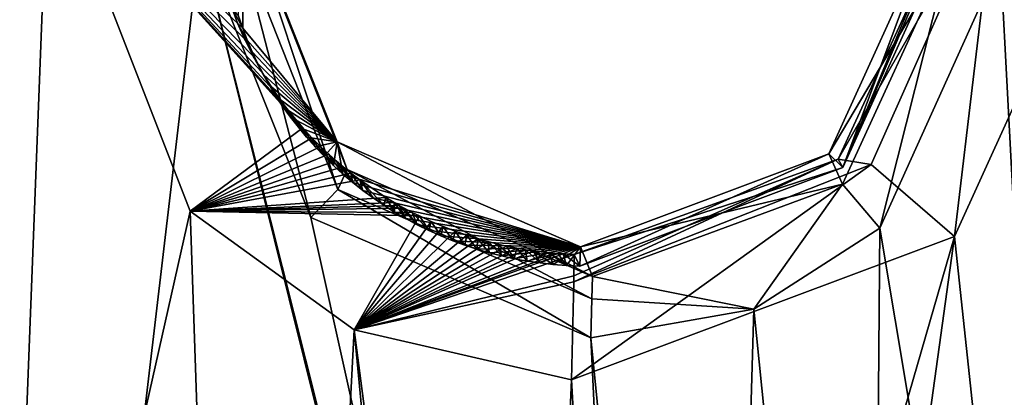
# Model space of a CAD drawing. Header units: millimetres. Extents: x -147 to 294, y -82 to 275.
# Tile 255 of 256: x 210.71 to 216.52, y 208.26 to 210.48. Entities that reach past the tile are written whole.
import ezdxf

# ---------------------------------------------------------------- set-up
doc = ezdxf.new("R2010")
doc.units = ezdxf.units.MM
doc.header["$LTSCALE"] = 67.506716
for name, color, linetype in [('1596', 7, 'CONTINUOUS'), ('1880', 7, 'CONTINUOUS'), ('2227', 7, 'CONTINUOUS'), ('2244', 7, 'CONTINUOUS'), ('2247', 7, 'CONTINUOUS'), ('2248', 7, 'CONTINUOUS'), ('2249', 7, 'CONTINUOUS'), ('2256', 7, 'CONTINUOUS'), ('2257', 7, 'CONTINUOUS'), ('2258', 7, 'CONTINUOUS'), ('2259', 7, 'CONTINUOUS'), ('2260', 7, 'CONTINUOUS'), ('756', 7, 'CONTINUOUS'), ('841', 7, 'CONTINUOUS')]:
    doc.layers.add(name, color=color, linetype=linetype)

msp = doc.modelspace()

# ---------------------------------------------------------------- linework, layer by layer
at = {"layer": '1596', "linetype": 'CONTINUOUS'}
for points in [[(214.3341, 229.9431, -7.5294), (210.1311, 211.5281, -11.464), (208.2335, 206.5447, -12.4488), (214.3341, 229.9431, -7.5294)], [(208.4546, 216.4223, -10.1242), (214.3341, 229.9431, -7.5294), (208.2335, 206.5447, -12.4488), (208.4546, 216.4223, -10.1242)]]:
    msp.add_3dface(points, dxfattribs=at)
at = {"layer": '1880', "linetype": 'CONTINUOUS'}
for points in [[(210.6023, 204.4226, -13.2026), (210.5039, 211.5174, -11.4563), (210.8765, 211.5066, -11.4491), (210.6023, 204.4226, -13.2026)], [(210.6023, 204.4226, -13.2026), (210.8765, 211.5066, -11.4491), (211.7116, 209.3545, -11.9461), (210.6023, 204.4226, -13.2026)], [(217.1997, 211.35, -11.4285), (216.8195, 203.6394, -13.3464), (216.2227, 209.2054, -11.9415), (217.1997, 211.35, -11.4285)], [(212.1099, 197.6814, -14.9637), (210.6023, 204.4226, -13.2026), (211.7116, 209.3545, -11.9461), (212.1099, 197.6814, -14.9637)], [(212.6802, 208.6537, -12.0996), (212.1099, 197.6814, -14.9637), (211.7116, 209.3545, -11.9461), (212.6802, 208.6537, -12.0996)], [(216.2227, 209.2054, -11.9415), (214.2903, 202.5168, -13.6393), (213.9623, 208.3589, -12.1563), (216.2227, 209.2054, -11.9415)], [(215.4124, 203.3553, -13.4162), (214.2903, 202.5168, -13.6393), (216.2227, 209.2054, -11.9415), (215.4124, 203.3553, -13.4162)], [(216.8195, 203.6394, -13.3464), (215.4124, 203.3553, -13.4162), (216.2227, 209.2054, -11.9415), (216.8195, 203.6394, -13.3464)], [(213.7106, 197.7801, -14.9163), (212.1099, 197.6814, -14.9637), (212.6802, 208.6537, -12.0996), (213.7106, 197.7801, -14.9163)], [(213.6499, 201.2404, -13.9814), (213.7106, 197.7801, -14.9163), (212.6802, 208.6537, -12.0996), (213.6499, 201.2404, -13.9814)], [(213.9623, 208.3589, -12.1563), (213.6499, 201.2404, -13.9814), (212.6802, 208.6537, -12.0996), (213.9623, 208.3589, -12.1563)], [(214.2903, 202.5168, -13.6393), (213.6499, 201.2404, -13.9814), (213.9623, 208.3589, -12.1563), (214.2903, 202.5168, -13.6393)]]:
    msp.add_3dface(points, dxfattribs=at)
at = {"layer": '2227', "linetype": 'CONTINUOUS'}
for points in [[(208.2992, 211.0558, -9.2723), (210.1168, 196.9435, -12.824), (211.7722, 210.9519, -9.1959), (208.2992, 211.0558, -9.2723)], [(211.7722, 210.9519, -9.1959), (210.1168, 196.9435, -12.824), (214.8126, 198.8724, -12.2285), (211.7722, 210.9519, -9.1959)], [(212.4249, 209.3177, -9.5751), (211.7722, 210.9519, -9.1959), (214.489, 200.0232, -11.92), (212.4249, 209.3177, -9.5751)], [(214.489, 200.0232, -11.92), (211.7722, 210.9519, -9.1959), (214.8126, 198.8724, -12.2285), (214.489, 200.0232, -11.92)], [(216.4957, 210.8321, -9.1839), (215.7828, 209.2546, -9.5621), (216.9473, 202.2943, -11.3214), (216.4957, 210.8321, -9.1839)], [(218.0914, 210.7973, -9.2039), (216.4957, 210.8321, -9.1839), (216.9473, 202.2943, -11.3214), (218.0914, 210.7973, -9.2039)], [(214.0775, 208.6076, -9.7266), (212.4249, 209.3177, -9.5751), (214.489, 200.0232, -11.92), (214.0775, 208.6076, -9.7266)], [(215.7828, 209.2546, -9.5621), (215.0399, 208.7764, -9.6797), (215.7238, 202.0169, -11.3892), (215.7828, 209.2546, -9.5621)], [(215.7828, 209.2546, -9.5621), (215.7238, 202.0169, -11.3892), (216.9473, 202.2943, -11.3214), (215.7828, 209.2546, -9.5621)], [(215.0399, 208.7764, -9.6797), (214.0775, 208.6076, -9.7266), (214.8159, 201.1717, -11.613), (215.0399, 208.7764, -9.6797)], [(215.7238, 202.0169, -11.3892), (215.0399, 208.7764, -9.6797), (214.8159, 201.1717, -11.613), (215.7238, 202.0169, -11.3892)], [(214.8159, 201.1717, -11.613), (214.0775, 208.6076, -9.7266), (214.489, 200.0232, -11.92), (214.8159, 201.1717, -11.613)]]:
    msp.add_3dface(points, dxfattribs=at)
at = {"layer": '2244', "linetype": 'CONTINUOUS'}
for points in [[(211.9969, 210.9681, -9.2895), (212.5832, 209.4833, -9.6268), (212.0769, 211.0192, -9.5143), (211.9969, 210.9681, -9.2895)], [(212.0769, 211.0192, -9.5143), (212.5832, 209.4833, -9.6268), (212.6393, 209.601, -9.8336), (212.0769, 211.0192, -9.5143)], [(211.7722, 210.9519, -9.1959), (212.4249, 209.3177, -9.5751), (211.9969, 210.9681, -9.2895), (211.7722, 210.9519, -9.1959)], [(211.9969, 210.9681, -9.2895), (212.4249, 209.3177, -9.5751), (212.5832, 209.4833, -9.6268), (211.9969, 210.9681, -9.2895)], [(212.5832, 209.4833, -9.6268), (214.0834, 208.8373, -9.7635), (212.6393, 209.601, -9.8336), (212.5832, 209.4833, -9.6268)], [(214.0872, 208.9694, -9.9443), (212.6393, 209.601, -9.8336), (214.0834, 208.8373, -9.7635), (214.0872, 208.9694, -9.9443)], [(212.4249, 209.3177, -9.5751), (214.0775, 208.6076, -9.7266), (212.5832, 209.4833, -9.6268), (212.4249, 209.3177, -9.5751)], [(212.5832, 209.4833, -9.6268), (214.0775, 208.6076, -9.7266), (214.0834, 208.8373, -9.7635), (212.5832, 209.4833, -9.6268)]]:
    msp.add_3dface(points, dxfattribs=at)
at = {"layer": '2247', "linetype": 'CONTINUOUS'}
for points in [[(215.7828, 209.2546, -9.5621), (216.197, 210.8996, -9.4395), (215.563, 209.5147, -9.7816), (215.7828, 209.2546, -9.5621)], [(215.7828, 209.2546, -9.5621), (216.4957, 210.8321, -9.1839), (216.197, 210.8996, -9.4395), (215.7828, 209.2546, -9.5621)], [(214.0872, 208.9694, -9.9443), (215.0399, 208.7764, -9.6797), (215.563, 209.5147, -9.7816), (214.0872, 208.9694, -9.9443)], [(215.0399, 208.7764, -9.6797), (215.7828, 209.2546, -9.5621), (215.563, 209.5147, -9.7816), (215.0399, 208.7764, -9.6797)], [(215.0399, 208.7764, -9.6797), (214.0872, 208.9694, -9.9443), (214.0834, 208.8373, -9.7635), (215.0399, 208.7764, -9.6797)], [(214.0775, 208.6076, -9.7266), (215.0399, 208.7764, -9.6797), (214.0834, 208.8373, -9.7635), (214.0775, 208.6076, -9.7266)]]:
    msp.add_3dface(points, dxfattribs=at)
at = {"layer": '2248', "linetype": 'CONTINUOUS'}
for points in [[(215.4809, 209.6924, -10.4851), (216.197, 210.8996, -9.4395), (216.1087, 211.0713, -10.154), (215.4809, 209.6924, -10.4851)], [(215.563, 209.5147, -9.7816), (216.197, 210.8996, -9.4395), (215.4809, 209.6924, -10.4851), (215.563, 209.5147, -9.7816)], [(214.0154, 209.144, -10.6257), (215.563, 209.5147, -9.7816), (215.4809, 209.6924, -10.4851), (214.0154, 209.144, -10.6257)], [(214.0872, 208.9694, -9.9443), (215.563, 209.5147, -9.7816), (214.0154, 209.144, -10.6257), (214.0872, 208.9694, -9.9443)]]:
    msp.add_3dface(points, dxfattribs=at)
at = {"layer": '2249', "linetype": 'CONTINUOUS'}
for points in [[(212.0769, 211.0192, -9.5143), (212.6393, 209.601, -9.8336), (212.0201, 211.1751, -10.1659), (212.0769, 211.0192, -9.5143)], [(212.0201, 211.1751, -10.1659), (212.6393, 209.601, -9.8336), (212.5808, 209.7639, -10.4935), (212.0201, 211.1751, -10.1659)], [(212.6393, 209.601, -9.8336), (214.0872, 208.9694, -9.9443), (212.5808, 209.7639, -10.4935), (212.6393, 209.601, -9.8336)], [(214.0872, 208.9694, -9.9443), (214.0154, 209.144, -10.6257), (212.5808, 209.7639, -10.4935), (214.0872, 208.9694, -9.9443)]]:
    msp.add_3dface(points, dxfattribs=at)
at = {"layer": '2256', "linetype": 'CONTINUOUS'}
for points in [[(211.7116, 209.3545, -11.9461), (210.8765, 211.5066, -11.4491), (212.3783, 209.8455, -10.9087), (211.7116, 209.3545, -11.9461)], [(212.3783, 209.8455, -10.9087), (210.8765, 211.5066, -11.4491), (212.3241, 209.9087, -10.8976), (212.3783, 209.8455, -10.9087)], [(212.3241, 209.9087, -10.8976), (210.8765, 211.5066, -11.4491), (212.2676, 209.98, -10.8848), (212.3241, 209.9087, -10.8976)], [(212.2676, 209.98, -10.8848), (210.8765, 211.5066, -11.4491), (212.2042, 210.0683, -10.8679), (212.2676, 209.98, -10.8848)], [(212.2042, 210.0683, -10.8679), (210.8765, 211.5066, -11.4491), (212.1369, 210.1737, -10.8471), (212.2042, 210.0683, -10.8679)], [(212.1369, 210.1737, -10.8471), (210.8765, 211.5066, -11.4491), (212.0836, 210.2685, -10.8279), (212.1369, 210.1737, -10.8471)], [(212.0836, 210.2685, -10.8279), (210.8765, 211.5066, -11.4491), (212.0329, 210.371, -10.8069), (212.0836, 210.2685, -10.8279)], [(212.0329, 210.371, -10.8069), (210.8765, 211.5066, -11.4491), (211.9927, 210.4641, -10.7879), (212.0329, 210.371, -10.8069)], [(211.9927, 210.4641, -10.7879), (210.8765, 211.5066, -11.4491), (211.9602, 210.5502, -10.7705), (211.9927, 210.4641, -10.7879)], [(212.4314, 209.788, -10.9186), (211.7116, 209.3545, -11.9461), (212.3783, 209.8455, -10.9087), (212.4314, 209.788, -10.9186)], [(212.4824, 209.7365, -10.9273), (211.7116, 209.3545, -11.9461), (212.4314, 209.788, -10.9186), (212.4824, 209.7365, -10.9273)], [(212.5308, 209.6905, -10.935), (211.7116, 209.3545, -11.9461), (212.4824, 209.7365, -10.9273), (212.5308, 209.6905, -10.935)], [(212.5744, 209.6514, -10.9414), (211.7116, 209.3545, -11.9461), (212.5308, 209.6905, -10.935), (212.5744, 209.6514, -10.9414)], [(212.615, 209.6167, -10.9469), (211.7116, 209.3545, -11.9461), (212.5744, 209.6514, -10.9414), (212.615, 209.6167, -10.9469)], [(212.6611, 209.5794, -10.9526), (211.7116, 209.3545, -11.9461), (212.615, 209.6167, -10.9469), (212.6611, 209.5794, -10.9526)], [(212.7129, 209.5398, -10.9585), (211.7116, 209.3545, -11.9461), (212.6611, 209.5794, -10.9526), (212.7129, 209.5398, -10.9585)], [(212.8665, 209.4356, -10.9729), (211.7116, 209.3545, -11.9461), (212.7129, 209.5398, -10.9585), (212.8665, 209.4356, -10.9729)], [(212.9161, 209.4058, -10.9767), (211.7116, 209.3545, -11.9461), (212.8665, 209.4356, -10.9729), (212.9161, 209.4058, -10.9767)], [(212.9463, 209.3885, -10.9788), (211.7116, 209.3545, -11.9461), (212.9161, 209.4058, -10.9767), (212.9463, 209.3885, -10.9788)], [(212.9749, 209.3727, -10.9807), (211.7116, 209.3545, -11.9461), (212.9463, 209.3885, -10.9788), (212.9749, 209.3727, -10.9807)], [(213.023, 209.3473, -10.9835), (211.7116, 209.3545, -11.9461), (212.9749, 209.3727, -10.9807), (213.023, 209.3473, -10.9835)], [(212.6802, 208.6537, -12.0996), (211.7116, 209.3545, -11.9461), (213.0653, 209.3261, -10.9858), (212.6802, 208.6537, -12.0996)], [(213.0653, 209.3261, -10.9858), (211.7116, 209.3545, -11.9461), (213.023, 209.3473, -10.9835), (213.0653, 209.3261, -10.9858)], [(213.134, 209.2942, -10.9889), (212.6802, 208.6537, -12.0996), (213.0653, 209.3261, -10.9858), (213.134, 209.2942, -10.9889)], [(213.2064, 209.2634, -10.9916), (212.6802, 208.6537, -12.0996), (213.134, 209.2942, -10.9889), (213.2064, 209.2634, -10.9916)], [(213.2772, 209.2361, -10.9935), (212.6802, 208.6537, -12.0996), (213.2064, 209.2634, -10.9916), (213.2772, 209.2361, -10.9935)], [(213.3453, 209.2124, -10.9948), (212.6802, 208.6537, -12.0996), (213.2772, 209.2361, -10.9935), (213.3453, 209.2124, -10.9948)], [(213.4102, 209.1921, -10.9955), (212.6802, 208.6537, -12.0996), (213.3453, 209.2124, -10.9948), (213.4102, 209.1921, -10.9955)], [(213.4706, 209.175, -10.9957), (212.6802, 208.6537, -12.0996), (213.4102, 209.1921, -10.9955), (213.4706, 209.175, -10.9957)], [(213.5271, 209.1606, -10.9956), (212.6802, 208.6537, -12.0996), (213.4706, 209.175, -10.9957), (213.5271, 209.1606, -10.9956)], [(213.5791, 209.1488, -10.9951), (212.6802, 208.6537, -12.0996), (213.5271, 209.1606, -10.9956), (213.5791, 209.1488, -10.9951)], [(213.64, 209.1365, -10.9942), (212.6802, 208.6537, -12.0996), (213.5791, 209.1488, -10.9951), (213.64, 209.1365, -10.9942)], [(213.6921, 209.1273, -10.9931), (212.6802, 208.6537, -12.0996), (213.64, 209.1365, -10.9942), (213.6921, 209.1273, -10.9931)], [(213.7361, 209.1206, -10.992), (212.6802, 208.6537, -12.0996), (213.6921, 209.1273, -10.9931), (213.7361, 209.1206, -10.992)], [(213.8289, 209.1092, -10.989), (212.6802, 208.6537, -12.0996), (213.7361, 209.1206, -10.992), (213.8289, 209.1092, -10.989)], [(213.8824, 209.1043, -10.9869), (212.6802, 208.6537, -12.0996), (213.8289, 209.1092, -10.989), (213.8824, 209.1043, -10.9869)], [(213.9143, 209.1021, -10.9854), (212.6802, 208.6537, -12.0996), (213.8824, 209.1043, -10.9869), (213.9143, 209.1021, -10.9854)], [(213.9779, 209.0989, -10.9822), (212.6802, 208.6537, -12.0996), (213.9143, 209.1021, -10.9854), (213.9779, 209.0989, -10.9822)], [(213.9766, 208.9731, -11.7066), (212.6802, 208.6537, -12.0996), (213.9779, 209.0989, -10.9822), (213.9766, 208.9731, -11.7066)], [(213.9759, 208.9384, -11.7596), (212.6802, 208.6537, -12.0996), (213.9766, 208.9731, -11.7066), (213.9759, 208.9384, -11.7596)], [(213.9623, 208.3589, -12.1563), (212.6802, 208.6537, -12.0996), (213.9759, 208.9384, -11.7596), (213.9623, 208.3589, -12.1563)]]:
    msp.add_3dface(points, dxfattribs=at)
at = {"layer": '2257', "linetype": 'CONTINUOUS'}
for points in [[(217.1997, 211.35, -11.4285), (216.2227, 209.2054, -11.9415), (216.4709, 211.2916, -11.1106), (217.1997, 211.35, -11.4285)], [(216.2095, 211.1228, -10.3767), (216.4709, 211.2916, -11.1106), (215.5376, 209.662, -10.7599), (216.2095, 211.1228, -10.3767)], [(216.4709, 211.2916, -11.1106), (215.7309, 209.63, -11.5326), (215.5376, 209.662, -10.7599), (216.4709, 211.2916, -11.1106)], [(216.4709, 211.2916, -11.1106), (216.2227, 209.2054, -11.9415), (215.7309, 209.63, -11.5326), (216.4709, 211.2916, -11.1106)], [(216.2227, 209.2054, -11.9415), (213.9623, 208.3589, -12.1563), (215.7309, 209.63, -11.5326), (216.2227, 209.2054, -11.9415)], [(213.9623, 208.3589, -12.1563), (213.9759, 208.9384, -11.7596), (215.7309, 209.63, -11.5326), (213.9623, 208.3589, -12.1563)], [(213.9759, 208.9384, -11.7596), (213.9766, 208.9731, -11.7066), (215.5376, 209.662, -10.7599), (213.9759, 208.9384, -11.7596)], [(215.7309, 209.63, -11.5326), (213.9759, 208.9384, -11.7596), (215.5376, 209.662, -10.7599), (215.7309, 209.63, -11.5326)], [(213.9766, 208.9731, -11.7066), (213.9779, 209.0989, -10.9822), (215.5376, 209.662, -10.7599), (213.9766, 208.9731, -11.7066)]]:
    msp.add_3dface(points, dxfattribs=at)
at = {"layer": '2258', "linetype": 'CONTINUOUS'}
for points in [[(216.2095, 211.1228, -10.3767), (215.5376, 209.662, -10.7599), (215.5638, 209.6124, -10.5044), (216.2095, 211.1228, -10.3767)], [(216.2269, 211.0701, -10.1545), (216.2095, 211.1228, -10.3767), (215.5638, 209.6124, -10.5044), (216.2269, 211.0701, -10.1545)], [(215.5376, 209.662, -10.7599), (213.9779, 209.0989, -10.9822), (215.5638, 209.6124, -10.5044), (215.5376, 209.662, -10.7599)], [(215.5638, 209.6124, -10.5044), (213.9779, 209.0989, -10.9822), (214.0125, 209.0298, -10.6535), (215.5638, 209.6124, -10.5044)]]:
    msp.add_3dface(points, dxfattribs=at)
at = {"layer": '2259', "linetype": 'CONTINUOUS'}
for points in [[(211.9987, 210.5045, -10.326), (212.0201, 211.1751, -10.1659), (212.0226, 210.4341, -10.3424), (211.9987, 210.5045, -10.326)], [(212.0201, 211.1751, -10.1659), (212.5808, 209.7639, -10.4935), (212.0226, 210.4341, -10.3424), (212.0201, 211.1751, -10.1659)], [(215.4809, 209.6924, -10.4851), (216.1087, 211.0713, -10.154), (215.5638, 209.6124, -10.5044), (215.4809, 209.6924, -10.4851)], [(216.1087, 211.0713, -10.154), (216.1681, 211.0707, -10.1543), (215.5638, 209.6124, -10.5044), (216.1087, 211.0713, -10.154)], [(216.1681, 211.0707, -10.1543), (216.2269, 211.0701, -10.1545), (215.5638, 209.6124, -10.5044), (216.1681, 211.0707, -10.1543)], [(212.0226, 210.4341, -10.3424), (212.5808, 209.7639, -10.4935), (212.0494, 210.3643, -10.3586), (212.0226, 210.4341, -10.3424)], [(212.0494, 210.3643, -10.3586), (212.5808, 209.7639, -10.4935), (212.0788, 210.2953, -10.3746), (212.0494, 210.3643, -10.3586)], [(212.0788, 210.2953, -10.3746), (212.5808, 209.7639, -10.4935), (212.1107, 210.2274, -10.3902), (212.0788, 210.2953, -10.3746)], [(212.1107, 210.2274, -10.3902), (212.5808, 209.7639, -10.4935), (212.1451, 210.1606, -10.4056), (212.1107, 210.2274, -10.3902)], [(212.1451, 210.1606, -10.4056), (212.5808, 209.7639, -10.4935), (212.1819, 210.0952, -10.4207), (212.1451, 210.1606, -10.4056)], [(212.1819, 210.0952, -10.4207), (212.5808, 209.7639, -10.4935), (212.2209, 210.0313, -10.4353), (212.1819, 210.0952, -10.4207)], [(212.2209, 210.0313, -10.4353), (212.5808, 209.7639, -10.4935), (212.2619, 209.969, -10.4495), (212.2209, 210.0313, -10.4353)], [(212.2619, 209.969, -10.4495), (212.5808, 209.7639, -10.4935), (212.3051, 209.9086, -10.4633), (212.2619, 209.969, -10.4495)], [(212.3051, 209.9086, -10.4633), (212.5808, 209.7639, -10.4935), (212.3509, 209.8492, -10.4768), (212.3051, 209.9086, -10.4633)], [(212.3509, 209.8492, -10.4768), (212.5808, 209.7639, -10.4935), (212.3992, 209.7909, -10.49), (212.3509, 209.8492, -10.4768)], [(212.3992, 209.7909, -10.49), (212.5808, 209.7639, -10.4935), (212.45, 209.734, -10.5029), (212.3992, 209.7909, -10.49)], [(212.45, 209.734, -10.5029), (212.5808, 209.7639, -10.4935), (212.5029, 209.6786, -10.5154), (212.45, 209.734, -10.5029)], [(212.5029, 209.6786, -10.5154), (212.5808, 209.7639, -10.4935), (212.5577, 209.6249, -10.5274), (212.5029, 209.6786, -10.5154)], [(212.5577, 209.6249, -10.5274), (212.5808, 209.7639, -10.4935), (212.6142, 209.5733, -10.539), (212.5577, 209.6249, -10.5274)], [(212.5808, 209.7639, -10.4935), (214.0154, 209.144, -10.6257), (212.6142, 209.5733, -10.539), (212.5808, 209.7639, -10.4935)], [(214.0154, 209.144, -10.6257), (215.4809, 209.6924, -10.4851), (214.0125, 209.0298, -10.6535), (214.0154, 209.144, -10.6257)], [(215.4809, 209.6924, -10.4851), (215.5638, 209.6124, -10.5044), (214.0125, 209.0298, -10.6535), (215.4809, 209.6924, -10.4851)], [(212.6142, 209.5733, -10.539), (214.0154, 209.144, -10.6257), (212.6722, 209.524, -10.55), (212.6142, 209.5733, -10.539)], [(212.6722, 209.524, -10.55), (214.0154, 209.144, -10.6257), (212.7315, 209.4771, -10.5604), (212.6722, 209.524, -10.55)], [(212.7315, 209.4771, -10.5604), (214.0154, 209.144, -10.6257), (212.7921, 209.4327, -10.5702), (212.7315, 209.4771, -10.5604)], [(212.7921, 209.4327, -10.5702), (214.0154, 209.144, -10.6257), (212.8546, 209.3902, -10.5796), (212.7921, 209.4327, -10.5702)], [(212.8546, 209.3902, -10.5796), (214.0154, 209.144, -10.6257), (212.9191, 209.3495, -10.5885), (212.8546, 209.3902, -10.5796)], [(212.9191, 209.3495, -10.5885), (214.0154, 209.144, -10.6257), (212.9852, 209.311, -10.5969), (212.9191, 209.3495, -10.5885)], [(212.9852, 209.311, -10.5969), (214.0154, 209.144, -10.6257), (213.0528, 209.2746, -10.6048), (212.9852, 209.311, -10.5969)], [(213.0528, 209.2746, -10.6048), (214.0154, 209.144, -10.6257), (213.1216, 209.2405, -10.6121), (213.0528, 209.2746, -10.6048)], [(213.1216, 209.2405, -10.6121), (214.0154, 209.144, -10.6257), (213.1914, 209.2089, -10.6189), (213.1216, 209.2405, -10.6121)], [(213.1914, 209.2089, -10.6189), (214.0154, 209.144, -10.6257), (213.2619, 209.1799, -10.625), (213.1914, 209.2089, -10.6189)], [(213.2619, 209.1799, -10.625), (214.0154, 209.144, -10.6257), (213.3331, 209.1536, -10.6305), (213.2619, 209.1799, -10.625)], [(213.3331, 209.1536, -10.6305), (214.0154, 209.144, -10.6257), (213.4048, 209.13, -10.6354), (213.3331, 209.1536, -10.6305)], [(213.4048, 209.13, -10.6354), (214.0154, 209.144, -10.6257), (213.4775, 209.1089, -10.6397), (213.4048, 209.13, -10.6354)], [(213.4775, 209.1089, -10.6397), (214.0154, 209.144, -10.6257), (213.5511, 209.0902, -10.6434), (213.4775, 209.1089, -10.6397)], [(213.5511, 209.0902, -10.6434), (214.0154, 209.144, -10.6257), (213.6256, 209.074, -10.6465), (213.5511, 209.0902, -10.6434)], [(213.6256, 209.074, -10.6465), (214.0154, 209.144, -10.6257), (213.7011, 209.0603, -10.6491), (213.6256, 209.074, -10.6465)], [(213.7011, 209.0603, -10.6491), (214.0154, 209.144, -10.6257), (213.7776, 209.049, -10.651), (213.7011, 209.0603, -10.6491)], [(213.7776, 209.049, -10.651), (214.0154, 209.144, -10.6257), (213.8549, 209.0401, -10.6524), (213.7776, 209.049, -10.651)], [(213.8549, 209.0401, -10.6524), (214.0154, 209.144, -10.6257), (213.9332, 209.0337, -10.6532), (213.8549, 209.0401, -10.6524)], [(214.0154, 209.144, -10.6257), (214.0125, 209.0298, -10.6535), (213.9332, 209.0337, -10.6532), (214.0154, 209.144, -10.6257)]]:
    msp.add_3dface(points, dxfattribs=at)
at = {"layer": '2260', "linetype": 'CONTINUOUS'}
for points in [[(211.9927, 210.4641, -10.7879), (211.9602, 210.5502, -10.7705), (212.0226, 210.4341, -10.3424), (211.9927, 210.4641, -10.7879)], [(211.9602, 210.5502, -10.7705), (211.9987, 210.5045, -10.326), (212.0226, 210.4341, -10.3424), (211.9602, 210.5502, -10.7705)], [(212.0329, 210.371, -10.8069), (211.9927, 210.4641, -10.7879), (212.0788, 210.2953, -10.3746), (212.0329, 210.371, -10.8069)], [(211.9927, 210.4641, -10.7879), (212.0226, 210.4341, -10.3424), (212.0494, 210.3643, -10.3586), (211.9927, 210.4641, -10.7879)], [(211.9927, 210.4641, -10.7879), (212.0494, 210.3643, -10.3586), (212.0788, 210.2953, -10.3746), (211.9927, 210.4641, -10.7879)], [(212.0836, 210.2685, -10.8279), (212.0329, 210.371, -10.8069), (212.1107, 210.2274, -10.3902), (212.0836, 210.2685, -10.8279)], [(212.0329, 210.371, -10.8069), (212.0788, 210.2953, -10.3746), (212.1107, 210.2274, -10.3902), (212.0329, 210.371, -10.8069)], [(212.1369, 210.1737, -10.8471), (212.0836, 210.2685, -10.8279), (212.1819, 210.0952, -10.4207), (212.1369, 210.1737, -10.8471)], [(212.0836, 210.2685, -10.8279), (212.1107, 210.2274, -10.3902), (212.1451, 210.1606, -10.4056), (212.0836, 210.2685, -10.8279)], [(212.0836, 210.2685, -10.8279), (212.1451, 210.1606, -10.4056), (212.1819, 210.0952, -10.4207), (212.0836, 210.2685, -10.8279)], [(212.2042, 210.0683, -10.8679), (212.1369, 210.1737, -10.8471), (212.2209, 210.0313, -10.4353), (212.2042, 210.0683, -10.8679)], [(212.1369, 210.1737, -10.8471), (212.1819, 210.0952, -10.4207), (212.2209, 210.0313, -10.4353), (212.1369, 210.1737, -10.8471)], [(212.2676, 209.98, -10.8848), (212.2042, 210.0683, -10.8679), (212.3051, 209.9086, -10.4633), (212.2676, 209.98, -10.8848)], [(212.2042, 210.0683, -10.8679), (212.2209, 210.0313, -10.4353), (212.2619, 209.969, -10.4495), (212.2042, 210.0683, -10.8679)], [(212.2042, 210.0683, -10.8679), (212.2619, 209.969, -10.4495), (212.3051, 209.9086, -10.4633), (212.2042, 210.0683, -10.8679)], [(212.3241, 209.9087, -10.8976), (212.2676, 209.98, -10.8848), (212.3509, 209.8492, -10.4768), (212.3241, 209.9087, -10.8976)], [(212.2676, 209.98, -10.8848), (212.3051, 209.9086, -10.4633), (212.3509, 209.8492, -10.4768), (212.2676, 209.98, -10.8848)], [(212.3783, 209.8455, -10.9087), (212.3241, 209.9087, -10.8976), (212.3992, 209.7909, -10.49), (212.3783, 209.8455, -10.9087)], [(212.3241, 209.9087, -10.8976), (212.3509, 209.8492, -10.4768), (212.3992, 209.7909, -10.49), (212.3241, 209.9087, -10.8976)], [(212.4314, 209.788, -10.9186), (212.3783, 209.8455, -10.9087), (212.45, 209.734, -10.5029), (212.4314, 209.788, -10.9186)], [(212.3783, 209.8455, -10.9087), (212.3992, 209.7909, -10.49), (212.45, 209.734, -10.5029), (212.3783, 209.8455, -10.9087)], [(212.4824, 209.7365, -10.9273), (212.4314, 209.788, -10.9186), (212.5029, 209.6786, -10.5154), (212.4824, 209.7365, -10.9273)], [(212.4314, 209.788, -10.9186), (212.45, 209.734, -10.5029), (212.5029, 209.6786, -10.5154), (212.4314, 209.788, -10.9186)], [(212.5308, 209.6905, -10.935), (212.4824, 209.7365, -10.9273), (212.5577, 209.6249, -10.5274), (212.5308, 209.6905, -10.935)], [(212.4824, 209.7365, -10.9273), (212.5029, 209.6786, -10.5154), (212.5577, 209.6249, -10.5274), (212.4824, 209.7365, -10.9273)], [(212.5744, 209.6514, -10.9414), (212.5308, 209.6905, -10.935), (212.6142, 209.5733, -10.539), (212.5744, 209.6514, -10.9414)], [(212.5308, 209.6905, -10.935), (212.5577, 209.6249, -10.5274), (212.6142, 209.5733, -10.539), (212.5308, 209.6905, -10.935)], [(212.615, 209.6167, -10.9469), (212.5744, 209.6514, -10.9414), (212.6722, 209.524, -10.55), (212.615, 209.6167, -10.9469)], [(212.5744, 209.6514, -10.9414), (212.6142, 209.5733, -10.539), (212.6722, 209.524, -10.55), (212.5744, 209.6514, -10.9414)], [(212.6611, 209.5794, -10.9526), (212.615, 209.6167, -10.9469), (212.6722, 209.524, -10.55), (212.6611, 209.5794, -10.9526)], [(212.7129, 209.5398, -10.9585), (212.6611, 209.5794, -10.9526), (212.7315, 209.4771, -10.5604), (212.7129, 209.5398, -10.9585)], [(212.6611, 209.5794, -10.9526), (212.6722, 209.524, -10.55), (212.7315, 209.4771, -10.5604), (212.6611, 209.5794, -10.9526)], [(212.8665, 209.4356, -10.9729), (212.7129, 209.5398, -10.9585), (212.8546, 209.3902, -10.5796), (212.8665, 209.4356, -10.9729)], [(212.7129, 209.5398, -10.9585), (212.7315, 209.4771, -10.5604), (212.7921, 209.4327, -10.5702), (212.7129, 209.5398, -10.9585)], [(212.7129, 209.5398, -10.9585), (212.7921, 209.4327, -10.5702), (212.8546, 209.3902, -10.5796), (212.7129, 209.5398, -10.9585)], [(212.8665, 209.4356, -10.9729), (212.8546, 209.3902, -10.5796), (212.9191, 209.3495, -10.5885), (212.8665, 209.4356, -10.9729)], [(212.9161, 209.4058, -10.9767), (212.8665, 209.4356, -10.9729), (212.9191, 209.3495, -10.5885), (212.9161, 209.4058, -10.9767)], [(212.9463, 209.3885, -10.9788), (212.9161, 209.4058, -10.9767), (212.9852, 209.311, -10.5969), (212.9463, 209.3885, -10.9788)], [(212.9161, 209.4058, -10.9767), (212.9191, 209.3495, -10.5885), (212.9852, 209.311, -10.5969), (212.9161, 209.4058, -10.9767)], [(212.9749, 209.3727, -10.9807), (212.9463, 209.3885, -10.9788), (213.0528, 209.2746, -10.6048), (212.9749, 209.3727, -10.9807)], [(212.9463, 209.3885, -10.9788), (212.9852, 209.311, -10.5969), (213.0528, 209.2746, -10.6048), (212.9463, 209.3885, -10.9788)], [(213.023, 209.3473, -10.9835), (212.9749, 209.3727, -10.9807), (213.0528, 209.2746, -10.6048), (213.023, 209.3473, -10.9835)], [(213.0653, 209.3261, -10.9858), (213.023, 209.3473, -10.9835), (213.1216, 209.2405, -10.6121), (213.0653, 209.3261, -10.9858)], [(213.023, 209.3473, -10.9835), (213.0528, 209.2746, -10.6048), (213.1216, 209.2405, -10.6121), (213.023, 209.3473, -10.9835)], [(213.134, 209.2942, -10.9889), (213.0653, 209.3261, -10.9858), (213.1216, 209.2405, -10.6121), (213.134, 209.2942, -10.9889)], [(213.134, 209.2942, -10.9889), (213.1216, 209.2405, -10.6121), (213.1914, 209.2089, -10.6189), (213.134, 209.2942, -10.9889)], [(213.2064, 209.2634, -10.9916), (213.134, 209.2942, -10.9889), (213.1914, 209.2089, -10.6189), (213.2064, 209.2634, -10.9916)], [(213.2064, 209.2634, -10.9916), (213.1914, 209.2089, -10.6189), (213.2619, 209.1799, -10.625), (213.2064, 209.2634, -10.9916)], [(213.2772, 209.2361, -10.9935), (213.2064, 209.2634, -10.9916), (213.2619, 209.1799, -10.625), (213.2772, 209.2361, -10.9935)], [(213.2772, 209.2361, -10.9935), (213.2619, 209.1799, -10.625), (213.3331, 209.1536, -10.6305), (213.2772, 209.2361, -10.9935)], [(213.3453, 209.2124, -10.9948), (213.2772, 209.2361, -10.9935), (213.3331, 209.1536, -10.6305), (213.3453, 209.2124, -10.9948)], [(213.3453, 209.2124, -10.9948), (213.3331, 209.1536, -10.6305), (213.4048, 209.13, -10.6354), (213.3453, 209.2124, -10.9948)], [(213.4102, 209.1921, -10.9955), (213.3453, 209.2124, -10.9948), (213.4048, 209.13, -10.6354), (213.4102, 209.1921, -10.9955)], [(213.4102, 209.1921, -10.9955), (213.4048, 209.13, -10.6354), (213.4775, 209.1089, -10.6397), (213.4102, 209.1921, -10.9955)], [(213.4706, 209.175, -10.9957), (213.4102, 209.1921, -10.9955), (213.4775, 209.1089, -10.6397), (213.4706, 209.175, -10.9957)], [(213.5271, 209.1606, -10.9956), (213.4706, 209.175, -10.9957), (213.5511, 209.0902, -10.6434), (213.5271, 209.1606, -10.9956)], [(213.4706, 209.175, -10.9957), (213.4775, 209.1089, -10.6397), (213.5511, 209.0902, -10.6434), (213.4706, 209.175, -10.9957)], [(213.5791, 209.1488, -10.9951), (213.5271, 209.1606, -10.9956), (213.6256, 209.074, -10.6465), (213.5791, 209.1488, -10.9951)], [(213.5271, 209.1606, -10.9956), (213.5511, 209.0902, -10.6434), (213.6256, 209.074, -10.6465), (213.5271, 209.1606, -10.9956)], [(213.64, 209.1365, -10.9942), (213.5791, 209.1488, -10.9951), (213.6256, 209.074, -10.6465), (213.64, 209.1365, -10.9942)], [(213.64, 209.1365, -10.9942), (213.6256, 209.074, -10.6465), (213.7011, 209.0603, -10.6491), (213.64, 209.1365, -10.9942)], [(213.6921, 209.1273, -10.9931), (213.64, 209.1365, -10.9942), (213.7011, 209.0603, -10.6491), (213.6921, 209.1273, -10.9931)], [(213.7361, 209.1206, -10.992), (213.6921, 209.1273, -10.9931), (213.7776, 209.049, -10.651), (213.7361, 209.1206, -10.992)], [(213.6921, 209.1273, -10.9931), (213.7011, 209.0603, -10.6491), (213.7776, 209.049, -10.651), (213.6921, 209.1273, -10.9931)], [(213.8289, 209.1092, -10.989), (213.7361, 209.1206, -10.992), (213.8549, 209.0401, -10.6524), (213.8289, 209.1092, -10.989)], [(213.7361, 209.1206, -10.992), (213.7776, 209.049, -10.651), (213.8549, 209.0401, -10.6524), (213.7361, 209.1206, -10.992)], [(213.8824, 209.1043, -10.9869), (213.8289, 209.1092, -10.989), (213.9332, 209.0337, -10.6532), (213.8824, 209.1043, -10.9869)], [(213.8289, 209.1092, -10.989), (213.8549, 209.0401, -10.6524), (213.9332, 209.0337, -10.6532), (213.8289, 209.1092, -10.989)], [(213.9143, 209.1021, -10.9854), (213.8824, 209.1043, -10.9869), (213.9332, 209.0337, -10.6532), (213.9143, 209.1021, -10.9854)], [(213.9779, 209.0989, -10.9822), (213.9143, 209.1021, -10.9854), (214.0125, 209.0298, -10.6535), (213.9779, 209.0989, -10.9822)], [(214.0125, 209.0298, -10.6535), (213.9143, 209.1021, -10.9854), (213.9332, 209.0337, -10.6532), (214.0125, 209.0298, -10.6535)]]:
    msp.add_3dface(points, dxfattribs=at)
at = {"layer": '756', "linetype": 'CONTINUOUS'}
for points in [[(203.7495, 217.597, -36.6176), (233.1463, 217.9973, -41.4154), (205.8603, 198.0519, -41.5524), (203.7495, 217.597, -36.6176)], [(205.8603, 198.0519, -41.5524), (233.1463, 217.9973, -41.4154), (233.0867, 215.7393, -41.982), (205.8603, 198.0519, -41.5524)], [(205.8603, 198.0519, -41.5524), (233.0867, 215.7393, -41.982), (233.0288, 213.5032, -42.5312), (205.8603, 198.0519, -41.5524)], [(205.8603, 198.0519, -41.5524), (233.0288, 213.5032, -42.5312), (232.873, 207.2223, -44.0111), (205.8603, 198.0519, -41.5524)]]:
    msp.add_3dface(points, dxfattribs=at)
at = {"layer": '841', "linetype": 'CONTINUOUS'}
for points in [[(204.8363, 217.3552, -35.3042), (208.1938, 203.3747, -38.9809), (233.3241, 217.4829, -39.7272), (204.8363, 217.3552, -35.3042)], [(208.1938, 203.3747, -38.9809), (218.4821, 193.8521, -42.4219), (233.3241, 217.4829, -39.7272), (208.1938, 203.3747, -38.9809)]]:
    msp.add_3dface(points, dxfattribs=at)

doc.saveas('drawing.dxf')
